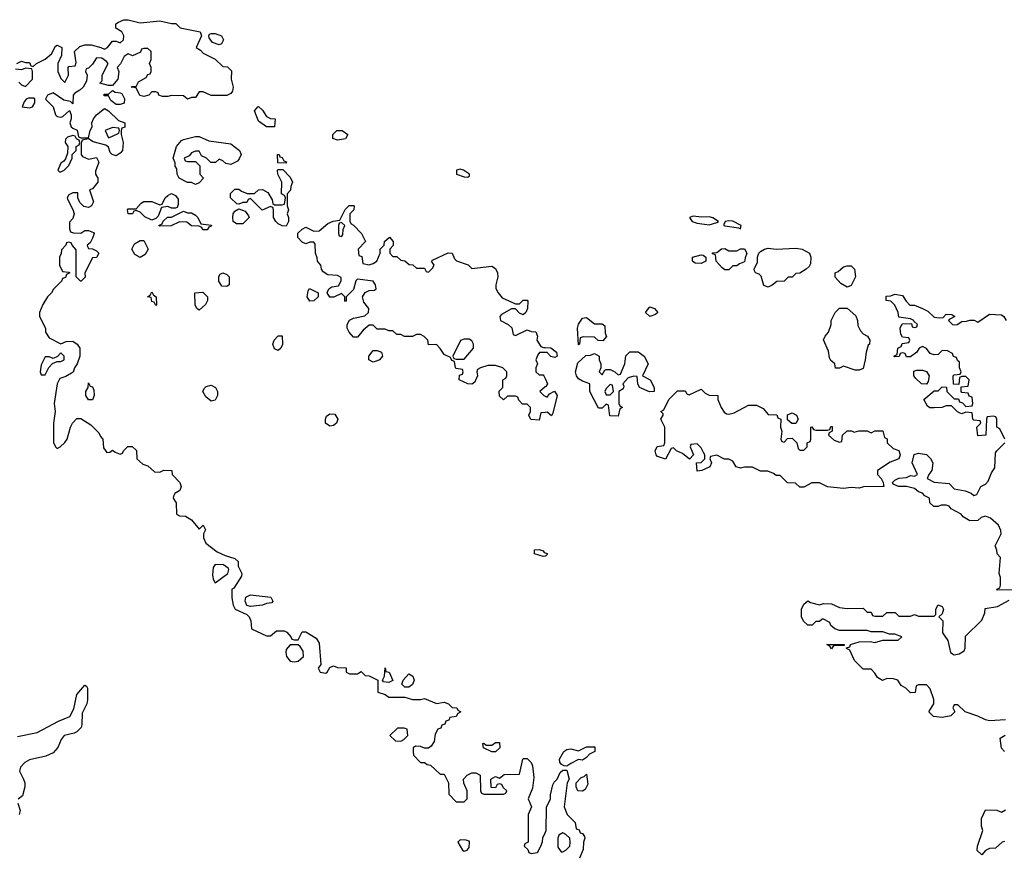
# Model space of a CAD drawing. Header units: inches. Extents: x 2601682 to 2755810, y 449311 to 584050.
# Tile 253 of 256: x 2657341 to 2662325, y 513999 to 518231. Entities that reach past the tile are written whole.
import ezdxf

# ---------------------------------------------------------------- set-up
doc = ezdxf.new("R2010")
doc.units = ezdxf.units.IN
doc.header["$MEASUREMENT"] = 0
doc.layers.add('C6551', color=7, linetype='Continuous')
doc.layers.add('C6561', color=7, linetype='Continuous')

msp = doc.modelspace()

# ---------------------------------------------------------------- linework, layer by layer
at = {"layer": 'C6551', "color": 2}
for points, elevation in [([(2657326, 518010), (2657350, 518022), (2657370, 518014), (2657390, 518014), (2657398, 517998), (2657410, 517994), (2657426, 518010), (2657470, 518032), (2657502, 518058), (2657522, 518098), (2657530, 518102), (2657554, 518090), (2657552, 518050), (2657534, 518010), (2657534, 517970), (2657550, 517934), (2657570, 517914), (2657588, 517950), (2657586, 517990), (2657590, 517994), (2657622, 517998), (2657626, 518014), (2657618, 518070), (2657644.7, 518095.3), (2657670, 518104.7), (2657703.6, 518103.6), (2657751.3, 518091.3), (2657770, 518082), (2657786, 518090), (2657810, 518122), (2657830, 518122), (2657850, 518114), (2657866, 518130), (2657868, 518150), (2657858, 518170), (2657828.4, 518188.4), (2657828, 518210), (2657840.4, 518219.6), (2657868.9, 518231.1), (2657890, 518231.3), (2657950, 518216), (2658050, 518226), (2658110, 518212), (2658131.6, 518211.6), (2658154, 518190), (2658254, 518170), (2658262, 518150), (2658234, 518090), (2658256.9, 518076.9), (2658270, 518062), (2658330, 518032), (2658370, 517994), (2658392.7, 517992.7), (2658412.7, 517972.7), (2658412, 517930), (2658422, 517890), (2658418, 517870), (2658410, 517858), (2658390, 517848), (2658310, 517848), (2658270, 517866), (2658250, 517866), (2658230, 517838), (2658210, 517838), (2658190, 517828.7), (2658170, 517846), (2658110, 517848), (2658090, 517842), (2658063.1, 517843.1), (2658046, 517850), (2658042, 517862), (2658030, 517866), (2658010, 517866), (2657994, 517850), (2657970, 517842), (2657948.4, 517848.4), (2657930, 517886), (2657906, 517890), (2657910, 517894), (2657930, 517894), (2657943.1, 517916.9), (2657980.4, 517939.6), (2657990, 517954), (2658002, 517958), (2658006, 517970), (2658006, 517990), (2657998, 518010), (2658006, 518030), (2658006, 518070), (2657990, 518086), (2657970, 518086), (2657958, 518082), (2657952.7, 518067.3), (2657911.6, 518048.4), (2657890, 518058), (2657870, 518046), (2657851.6, 518008.4), (2657834, 517990), (2657842, 517970), (2657838, 517930), (2657810, 517898), (2657790, 517898), (2657746, 517910), (2657758, 517922), (2657758, 517950), (2657788, 518010), (2657780.4, 518020.4), (2657756.4, 518036.4), (2657730, 518038), (2657710, 518006), (2657690, 517986), (2657678, 517982), (2657674, 517970), (2657682, 517950), (2657679.6, 517920.4), (2657662, 517890), (2657645.4, 517874.6), (2657619.6, 517860.4), (2657612, 517850), (2657610, 517806), (2657598, 517818), (2657564.7, 517824.7), (2657510, 517862), (2657482, 517850), (2657472, 517830), (2657511, 517791), (2657522, 517750), (2657530, 517742), (2657550, 517738), (2657559, 517741), (2657592.7, 517772.7), (2657602, 517750), (2657602, 517730), (2657594, 517710), (2657602, 517690), (2657610, 517682), (2657632.7, 517672.7), (2657638, 517638), (2657650, 517634), (2657690, 517634), (2657698, 517670), (2657708, 517690), (2657706, 517710), (2657715.3, 517730), (2657729.3, 517750.7), (2657770, 517782), (2657791.1, 517771.1), (2657841, 517721), (2657874, 517710), (2657872.7, 517687.3), (2657858, 517682), (2657854, 517670), (2657854, 517650), (2657864.7, 517610), (2657861, 517570), (2657850, 517555.3), (2657830, 517542), (2657808.9, 517548.9), (2657799, 517559), (2657790, 517586), (2657776.4, 517596.4), (2657713.6, 517613.6), (2657690, 517628), (2657658, 517622), (2657652.7, 517607.3), (2657652, 517550), (2657659.6, 517539.6), (2657690, 517526), (2657730, 517534), (2657742, 517510), (2657725.4, 517465.4), (2657724.7, 517450), (2657736, 517430), (2657736, 517410), (2657710, 517375.3), (2657694, 517370), (2657714, 517310), (2657704.7, 517290), (2657690, 517281.2), (2657666, 517286), (2657646, 517306), (2657635.3, 517330), (2657635.3, 517355.3), (2657610, 517355.3), (2657590, 517346), (2657582, 517330), (2657583.6, 517323.6), (2657610.8, 517270.8), (2657616, 517250), (2657610, 517226), (2657592.7, 517207.3), (2657592.7, 517172.7), (2657598, 517158), (2657612.7, 517152.7), (2657650, 517152), (2657670, 517164.7), (2657690, 517164.7), (2657714.8, 517154.8), (2657718, 517150), (2657710, 517126), (2657696.9, 517103.1), (2657682, 517090), (2657683.6, 517083.6), (2657690, 517074), (2657710, 517072), (2657730, 517062), (2657742, 517050), (2657730, 517028), (2657710, 517026), (2657671.3, 516950), (2657671.6, 516928.4), (2657651.6, 516908.4), (2657648.4, 516908.4), (2657626, 516930), (2657627.3, 517067.3), (2657606, 517090), (2657602, 517102), (2657590, 517106), (2657578, 517102), (2657574, 517090), (2657552.7, 517067.3), (2657551.6, 517048.4), (2657542, 517030), (2657542, 516990), (2657558, 516958), (2657590, 516954), (2657594, 516950), (2657578, 516942), (2657572.7, 516927.3), (2657558, 516922), (2657554, 516910), (2657511.6, 516868.4), (2657502, 516850), (2657482, 516830), (2657458, 516790), (2657442, 516750), (2657442, 516730), (2657471.6, 516671.6), (2657472, 516650), (2657490, 516622), (2657550, 516592), (2657576.4, 516603.6), (2657610, 516604.7), (2657632, 516590), (2657644.7, 516570), (2657644.7, 516530), (2657631.3, 516490), (2657618, 516470), (2657611, 516449), (2657574.4, 516425.6), (2657544, 516416), (2657531, 516390), (2657516, 516290), (2657521, 516250), (2657512, 516190), (2657512.7, 516092.7), (2657522, 516070), (2657530, 516062), (2657546, 516070), (2657570, 516092), (2657582, 516110), (2657598, 516170), (2657608, 516190), (2657630, 516214), (2657650, 516214), (2657701, 516181), (2657741, 516141), (2657750, 516122), (2657762, 516110), (2657764.7, 516064.7), (2657782, 516042), (2657796.4, 516043.6), (2657810, 516054), (2657823.6, 516043.6), (2657850, 516034), (2657862, 516038), (2657866, 516050), (2657888.4, 516071.6), (2657910, 516072), (2657931.6, 516051.6), (2657934, 516010), (2657963.6, 515983.6), (2657990, 515974), (2658023.6, 515943.6), (2658050, 515942), (2658070, 515952), (2658111.1, 515951.1), (2658112, 515930), (2658152, 515890), (2658158, 515870), (2658151.1, 515848.9), (2658125.4, 515834.6), (2658119.6, 515820.4), (2658118, 515810), (2658132.7, 515787.3), (2658134, 515730), (2658150, 515722), (2658179.6, 515719.6), (2658210, 515702), (2658250, 515654), (2658270, 515674), (2658282, 515650), (2658272, 515630), (2658271.3, 515610), (2658283.5, 515583.5), (2658339.8, 515539.8), (2658380.5, 515520.5), (2658430, 515506), (2658446, 515490), (2658446, 515466), (2658464.7, 515430), (2658463.6, 515416.4), (2658424.7, 515355.3), (2658414, 515350), (2658414, 515306), (2658422, 515270), (2658432, 515250), (2658490, 515222), (2658502, 515210), (2658511.3, 515190), (2658514, 515150), (2658590, 515114), (2658610, 515114), (2658640.4, 515139.6), (2658679.6, 515139.6), (2658692.7, 515132.7), (2658714, 515110), (2658718, 515098), (2658730, 515094), (2658750, 515094), (2658770, 515134), (2658790, 515134), (2658842, 515102), (2658856.8, 515076.8), (2658864.7, 514970), (2658852, 514950), (2658862, 514930), (2658890, 514924.7), (2658898, 514930), (2658910, 514954), (2658930, 514962), (2658950, 514954), (2658992.7, 514952.7), (2658994, 514930), (2659010, 514922), (2659050, 514922), (2659070, 514934), (2659090, 514914), (2659110, 514912), (2659154, 514890), (2659154, 514830), (2659190, 514818), (2659210, 514804.7), (2659290, 514804.7), (2659330, 514792), (2659370, 514792), (2659390, 514798), (2659450, 514772), (2659490, 514778), (2659510.9, 514770.9), (2659530, 514752), (2659554, 514750), (2659558, 514738), (2659574, 514730), (2659558, 514722), (2659550, 514706), (2659518, 514702), (2659512.7, 514687.3), (2659498, 514682), (2659492.7, 514667.3), (2659478, 514662), (2659472, 514648), (2659458, 514642), (2659443.6, 514616.4), (2659439.6, 514580.4), (2659423.6, 514556.4), (2659410, 514546), (2659390, 514546), (2659370, 514555.3), (2659343.6, 514556.4), (2659332.7, 514547.3), (2659332, 514530), (2659334, 514510), (2659370, 514474), (2659390, 514474), (2659403.6, 514463.6), (2659419.6, 514459.6), (2659470, 514414), (2659490, 514414), (2659512, 514370), (2659512.7, 514312.7), (2659550, 514274), (2659590, 514274), (2659606, 514290), (2659606, 514330), (2659588.4, 514368.4), (2659588, 514390), (2659606, 514410), (2659630, 514422), (2659650, 514422), (2659672, 514410), (2659674, 514330), (2659678, 514318), (2659690, 514314), (2659790, 514314), (2659802, 514318), (2659806, 514330), (2659787.3, 514347.3), (2659782, 514362), (2659770, 514366), (2659758, 514362), (2659750, 514346), (2659727.3, 514347.3), (2659726, 514390), (2659750, 514402), (2659770, 514394), (2659792.7, 514412.7), (2659870, 514414), (2659888, 514490), (2659890, 514494), (2659910, 514494), (2659930, 514474), (2659936.8, 514456.8), (2659942.8, 514397.2), (2659936.9, 514343.1), (2659914, 514290), (2659932, 514250), (2659914, 514210), (2659914, 514070), (2659898, 514062), (2659894, 514050), (2659912.7, 514032.7), (2659918, 514018), (2659930, 514014), (2659962, 514018), (2659978, 514050), (2659987.3, 514072.7), (2659988.4, 514091.6), (2660000, 514116.9)], 10), ([(2657336, 517916), (2657350, 517902), (2657370, 517894), (2657406, 517930), (2657406, 517970), (2657402, 517982), (2657370, 517986), (2657350, 517978), (2657320.4, 517980.4)], 10), ([(2660000, 516244.8), (2659978, 516242), (2659970, 516206), (2659928.9, 516208.9), (2659918, 516230), (2659926, 516250), (2659926, 516270), (2659910, 516286), (2659886, 516286), (2659867.3, 516307.3), (2659862, 516322), (2659850, 516326), (2659810, 516326), (2659790, 516308.7), (2659770, 516326), (2659768.4, 516351.6), (2659786, 516370), (2659786, 516410), (2659802, 516418), (2659806, 516430), (2659806, 516450), (2659786, 516470), (2659750, 516482), (2659710, 516482), (2659674, 516470), (2659658, 516462), (2659654, 516450), (2659658, 516430), (2659643.6, 516396.4), (2659630, 516388), (2659610, 516388.7), (2659566, 516410), (2659567.3, 516432.7), (2659582, 516438), (2659586, 516450), (2659582, 516462), (2659550, 516466), (2659546, 516470), (2659542, 516502), (2659528, 516508), (2659522, 516522), (2659490, 516538), (2659470, 516568), (2659450, 516588), (2659410, 516586), (2659406, 516610), (2659388.4, 516628.4), (2659370, 516638), (2659350, 516638), (2659328.4, 516628.4), (2659288.9, 516628.9), (2659270, 516638), (2659250, 516638), (2659230, 516658), (2659210, 516658), (2659190, 516666), (2659150, 516666), (2659130, 516686), (2659110, 516686), (2659079.6, 516660.4), (2659050, 516626), (2659030, 516626), (2659008, 516650), (2658998, 516670), (2658998, 516690), (2659010, 516712), (2659030, 516722), (2659087.3, 516732.7), (2659106, 516750), (2659108, 516770), (2659082.7, 516802.7), (2659075.3, 516830), (2659089.1, 516850.9), (2659110, 516861), (2659136.4, 516863.6), (2659146, 516870), (2659142, 516890), (2659130, 516908), (2659050, 516918), (2659042, 516910), (2659030, 516866), (2658994, 516830), (2658994, 516810), (2658990, 516806), (2658986, 516810), (2658986, 516830), (2658970, 516846), (2658931.6, 516828.4), (2658910, 516828), (2658898, 516850), (2658906, 516870), (2658920.4, 516879.6), (2658955.3, 516884.7), (2658968, 516910), (2658967.3, 516927.3), (2658950, 516938), (2658900.4, 516940.4), (2658876.4, 516956.4), (2658868, 516970), (2658866, 516990), (2658848, 517010), (2658847.3, 517027.3), (2658838, 517050), (2658836.4, 517096.4), (2658830, 517106), (2658810, 517106), (2658790, 517098), (2658770, 517106), (2658748, 517130), (2658748.7, 517151.3), (2658770, 517172), (2658790, 517182), (2658830, 517162), (2658856.4, 517163.6), (2658900.4, 517199.6), (2658928.4, 517211.6), (2658962, 517218), (2658988.9, 517271.1), (2659009.1, 517290.9), (2659030, 517292), (2659034, 517290), (2659032, 517270), (2659011.6, 517248.4), (2659011.3, 517210), (2659018, 517198), (2659030, 517191.3), (2659071.3, 517150), (2659092, 517110), (2659054, 517070), (2659058, 517038), (2659072.7, 517032.7), (2659078, 516998), (2659110, 516992), (2659130, 516998), (2659148, 517010), (2659166, 517050), (2659166, 517070), (2659186, 517090), (2659188, 517110), (2659212, 517132), (2659232, 517110), (2659231.6, 517088.4), (2659214, 517070), (2659214, 517050), (2659230, 517034), (2659250, 517034), (2659270, 517014), (2659290, 517012), (2659312.7, 516992.7), (2659331.6, 516991.6), (2659350, 516974), (2659390, 516974), (2659398, 516958), (2659410, 516954), (2659430, 516974), (2659438, 516990), (2659426, 517010), (2659430, 517014), (2659510, 517052), (2659530.7, 517050.7), (2659541, 517021), (2659551.1, 517011.1), (2659610.7, 516990.7), (2659630, 516972), (2659730, 516984.7), (2659750, 516972), (2659758.8, 516950), (2659760.7, 516930), (2659751.3, 516890), (2659751.6, 516871.6), (2659762, 516850), (2659783.5, 516823.5), (2659850, 516794), (2659870, 516794), (2659890, 516812), (2659910, 516812), (2659912.7, 516807.3), (2659912, 516770), (2659902, 516750), (2659890, 516738), (2659870, 516746), (2659850, 516768), (2659830, 516768), (2659779.6, 516740.4), (2659772, 516730), (2659774, 516710), (2659814, 516690), (2659832.7, 516672.7), (2659838, 516638), (2659850, 516634), (2659910, 516662), (2659930, 516654), (2659952.7, 516652.7), (2659962, 516630), (2659958, 516610), (2659978, 516578), (2659992.7, 516572.7), (2660000, 516572.5)], 10), ([(2660000, 516547.8), (2659972.7, 516547.3), (2659963.6, 516536.4), (2659954, 516510), (2659962, 516490), (2659954, 516470), (2659954, 516450), (2659970, 516434), (2659990, 516434), (2659994, 516430), (2660000, 516416.7)], 10), ([(2660000, 516373.2), (2659974, 516350), (2659994, 516330), (2660000, 516327)], 10), ([(2660000, 515517.6), (2659990, 515515.3), (2659946, 515530), (2659946, 515550), (2659970, 515550.7), (2659990, 515544.7), (2659996.3, 515536.3), (2660000, 515534.7)], 10), ([(2657330, 514604.7), (2657430, 514626), (2657537, 514683), (2657594.2, 514705.8), (2657615.5, 514744.5), (2657630, 514818), (2657670, 514864.7), (2657679.8, 514859.8), (2657684.7, 514850), (2657684, 514790), (2657680.7, 514770), (2657656.8, 514723.2), (2657656, 514664), (2657652, 514650), (2657630.9, 514629.1), (2657617.3, 514622.7), (2657566, 514610), (2657550.5, 514589.5), (2657533.4, 514550), (2657510, 514522.9), (2657473.6, 514506.4), (2657390, 514487), (2657366.3, 514473.7), (2657344.9, 514450), (2657340.7, 514430), (2657360.7, 514390), (2657366.8, 514370), (2657366.8, 514350), (2657355.3, 514304.7), (2657332.7, 514287.3)], 6), ([(2657332, 514268), (2657342.8, 514230), (2657339.1, 514210)], 6)]:
    msp.add_lwpolyline(points, dxfattribs=dict(at, elevation=elevation))
for points, elevation in [([(2658350, 518104), (2658316.4, 518116.4), (2658300.4, 518140.4), (2658298, 518150), (2658302, 518158), (2658310, 518162), (2658330, 518161), (2658362, 518150), (2658372, 518130), (2658362, 518110)], 10), ([(2657830, 517802), (2657803.1, 517823.1), (2657790, 517846), (2657770, 517846), (2657766, 517850), (2657770, 517854), (2657790, 517854), (2657810, 517874), (2657824.7, 517864.7), (2657850, 517862), (2657858, 517858), (2657871.1, 517831.1), (2657870, 517808.7), (2657850, 517802)], 10), ([(2657385.4, 517834.6), (2657374, 517830), (2657363.6, 517816.4), (2657354, 517790), (2657390, 517784.7), (2657406, 517790), (2657418, 517810), (2657418, 517830), (2657414, 517834)], 10), ([(2658630, 517688.7), (2658590, 517689.2), (2658550, 517718), (2658528.7, 517770), (2658546, 517790), (2658550, 517792), (2658570, 517774), (2658590, 517742), (2658610, 517732), (2658634, 517730)], 10), ([(2657610, 517646), (2657583.6, 517636.4), (2657572.7, 517627.3), (2657572, 517610), (2657584.7, 517590), (2657583.6, 517556.4), (2657572.7, 517527.3), (2657564.7, 517515.3), (2657550, 517506), (2657534, 517470), (2657542, 517462), (2657550, 517462), (2657566, 517470), (2657590, 517494), (2657606, 517530), (2657606, 517550), (2657626, 517570), (2657626, 517590), (2657642, 517598), (2657646, 517610), (2657642, 517622), (2657628, 517628), (2657622, 517642)], 10), ([(2657810, 517686), (2657774, 517670), (2657790, 517634), (2657810, 517642), (2657842, 517658), (2657846, 517670), (2657842, 517682)], 10), ([(2658950, 517622), (2658926, 517630), (2658926, 517650), (2658946, 517670), (2658974, 517670), (2659002, 517650), (2658990, 517628)], 10), ([(2658410, 517498), (2658384, 517504), (2658370, 517518), (2658350, 517526), (2658331.6, 517508.4), (2658308.4, 517508.4), (2658286, 517530), (2658262, 517542), (2658250, 517566), (2658230, 517566), (2658210, 517558), (2658198, 517542), (2658174, 517530), (2658178, 517518), (2658190, 517514), (2658230, 517514), (2658252.7, 517492.7), (2658252, 517450), (2658272, 517430), (2658250, 517406), (2658230, 517398), (2658210, 517408), (2658190, 517408), (2658148.9, 517428.9), (2658138, 517450), (2658136.4, 517476.4), (2658128, 517490), (2658127.3, 517507.3), (2658118, 517530), (2658134, 517590), (2658160.2, 517619.8), (2658170, 517626), (2658230, 517641), (2658250, 517640.7), (2658298.8, 517618.8), (2658410, 517602.8), (2658454, 517570), (2658462, 517550), (2658452.7, 517527.3), (2658443.6, 517516.4)], 10), ([(2658690, 517506), (2658647.3, 517507.3), (2658646, 517550), (2658654, 517550), (2658658, 517538), (2658670, 517534), (2658678, 517518), (2658691.6, 517511.6)], 10), ([(2658690, 517186), (2658670, 517188), (2658650, 517198), (2658638, 517210), (2658626, 517230), (2658626, 517270), (2658622, 517282), (2658610, 517286), (2658568, 517268), (2658510, 517326), (2658498, 517322), (2658490, 517306), (2658470, 517306), (2658450, 517298), (2658440.4, 517300.4), (2658408, 517330), (2658408.4, 517351.6), (2658430, 517374), (2658450, 517374), (2658463.6, 517363.6), (2658492.7, 517352.7), (2658510, 517352), (2658530, 517352), (2658549, 517371), (2658570, 517372), (2658596.9, 517356.9), (2658619.6, 517319.6), (2658622, 517302), (2658630, 517294), (2658670, 517294), (2658682, 517298), (2658686, 517330), (2658682, 517342), (2658666, 517350), (2658668, 517410), (2658648, 517450), (2658646, 517470), (2658650, 517474), (2658672.7, 517472.7), (2658710, 517434), (2658722, 517410), (2658712.7, 517387.3), (2658711.6, 517368.4), (2658694, 517350), (2658694, 517290), (2658702, 517270), (2658694, 517250), (2658702, 517230), (2658702, 517210)], 10), ([(2659570, 517476), (2659552, 517470), (2659552, 517450), (2659590, 517436), (2659610, 517434), (2659618, 517442), (2659618, 517450), (2659588, 517470)], 14), ([(2658110, 517278), (2658090, 517286), (2658058, 517282), (2658042, 517238), (2658030, 517226), (2658010, 517218), (2657974.6, 517234.6), (2657950, 517258), (2657930, 517266), (2657918, 517262), (2657911.6, 517248.4), (2657890, 517248.7), (2657886, 517270), (2657890, 517274), (2657930, 517274), (2657956.4, 517303.6), (2657970, 517311.3), (2658010, 517312), (2658050, 517294), (2658062, 517298), (2658078, 517330), (2658090, 517342), (2658110, 517351.3), (2658130, 517342), (2658143.6, 517323.6), (2658143.6, 517296.4), (2658138, 517282), (2658130, 517278)], 10), ([(2658190, 517254), (2658210, 517254), (2658230, 517242), (2658242, 517230), (2658258, 517198), (2658311.1, 517191.1), (2658310, 517186), (2658298, 517182), (2658290, 517168), (2658270, 517168), (2658262, 517182), (2658247.3, 517187.3), (2658210, 517188), (2658187.3, 517207.3), (2658150, 517208), (2658108.4, 517188.4), (2658050, 517186), (2658046, 517190), (2658062, 517198), (2658067.3, 517212.7), (2658088.4, 517231.6), (2658110, 517232), (2658170, 517262)], 10), ([(2658439, 517199), (2658422, 517210), (2658419, 517230), (2658422, 517250), (2658430, 517262), (2658450, 517274), (2658482, 517262), (2658499.6, 517239.6), (2658502, 517230), (2658470, 517199)], 10), ([(2658970, 517206), (2658958, 517202), (2658954, 517190), (2658954, 517150), (2658958, 517138), (2658970, 517134), (2658976.4, 517143.6), (2658978, 517170), (2658986, 517190)], 10), ([(2657950, 517028.7), (2657923.1, 517043.1), (2657908, 517070), (2657922, 517098), (2657950, 517114), (2657970, 517114), (2657992, 517070), (2657976.9, 517043.1)], 10), ([(2658390, 516882), (2658364, 516884), (2658348.9, 516908.9), (2658348.4, 516931.6), (2658356.4, 516943.6), (2658368.7, 516951.3), (2658390, 516942), (2658402, 516930), (2658402, 516890)], 10), ([(2658030, 516786), (2658022, 516802), (2658010, 516806), (2658006, 516826), (2657988, 516830), (2658002, 516838), (2658010, 516854), (2658018, 516838), (2658032, 516830), (2658034, 516790)], 10), ([(2658250, 516762), (2658238, 516770), (2658229.1, 516789.1), (2658228, 516850), (2658267.3, 516852.7), (2658292, 516830), (2658292, 516810), (2658282, 516790)], 10), ([(2658810, 516808), (2658795.3, 516830), (2658800.4, 516859.6), (2658808.4, 516871.6), (2658852, 516850), (2658852, 516830), (2658830, 516808.7)], 10), ([(2658650, 516558), (2658630, 516566), (2658622, 516590), (2658629.1, 516610.9), (2658650, 516632), (2658670, 516632), (2658671.1, 516588.9), (2658662, 516570)], 10), ([(2659615.3, 516615.3), (2659590, 516615.3), (2659571.6, 516608.4), (2659534, 516530), (2659538, 516518), (2659550, 516514), (2659590, 516514), (2659638, 516570), (2659638, 516590), (2659630, 516606)], 10), ([(2659130, 516499), (2659108.7, 516510), (2659109, 516530), (2659130, 516558), (2659150, 516558), (2659172, 516550), (2659178, 516530), (2659162, 516510), (2659150, 516505.2)], 10), ([(2657550, 516546), (2657532.7, 516527.3), (2657510, 516518), (2657490, 516526), (2657470, 516526), (2657450, 516486), (2657444.7, 516450), (2657450, 516434), (2657470, 516434), (2657488.4, 516471.6), (2657507.3, 516492.7), (2657530, 516502), (2657550, 516502), (2657566, 516510), (2657566, 516530)], 10), ([(2657710, 516308), (2657688.7, 516308.7), (2657675.3, 516330), (2657675.3, 516350), (2657688, 516370), (2657690, 516394), (2657698, 516378), (2657710, 516374), (2657716.9, 516356.9), (2657718, 516330)], 10), ([(2658310, 516302), (2658283.2, 516323.2), (2658268.7, 516350), (2658274.6, 516365.4), (2658284.7, 516375.3), (2658310, 516382), (2658332, 516370), (2658342, 516350), (2658342, 516330), (2658330, 516306)], 10), ([(2658910, 516175.3), (2658888, 516190), (2658888, 516210), (2658894.6, 516225.4), (2658910, 516238), (2658935.3, 516235.3), (2658951.1, 516211.1), (2658944.7, 516190), (2658930, 516179)], 10), ([(2658330, 515475.3), (2658319.8, 515460.2), (2658316.9, 515423.1), (2658320.7, 515400.7), (2658330, 515382), (2658395.3, 515430), (2658399, 515450), (2658396, 515456), (2658372.9, 515472.9)], 10), ([(2658510, 515262), (2658490, 515268), (2658482, 515290), (2658486, 515310), (2658510, 515322), (2658612, 515310), (2658622, 515290), (2658618, 515282), (2658590, 515278), (2658570, 515269.2)], 10), ([(2658750, 515068), (2658710, 515068), (2658690, 515046), (2658687.3, 515030), (2658691, 515010), (2658710, 514986), (2658730, 514982.8), (2658750, 514986), (2658777.2, 515010), (2658776, 515036), (2658760.4, 515060.4)], 10), ([(2659210, 514878), (2659182, 514882), (2659178, 514890), (2659188, 514910), (2659190, 514952), (2659194, 514934), (2659211.3, 514930), (2659230, 514888)], 10), ([(2659290, 514855.3), (2659275.3, 514870), (2659282, 514890), (2659310, 514922), (2659331, 514911), (2659338, 514890), (2659330, 514868.7), (2659310, 514855.3)], 10), ([(2659287.3, 514647.3), (2659252.7, 514647.3), (2659214, 514610), (2659243.6, 514583.6), (2659270, 514582), (2659286, 514590), (2659306, 514610), (2659302, 514642)], 10), ([(2659730, 514528), (2659688.4, 514548.4), (2659686, 514570), (2659690, 514572), (2659702, 514562), (2659730, 514562), (2659750, 514574), (2659770, 514574), (2659772, 514548), (2659750, 514528)], 10), ([(2659570, 514082), (2659558, 514070), (2659582, 514030), (2659590, 514024.7), (2659606, 514030), (2659616.4, 514043.6), (2659618, 514070), (2659615.3, 514075.3), (2659600.4, 514080.4)], 10)]:
    msp.add_lwpolyline(points, close=True, dxfattribs=dict(at, elevation=elevation))
at = {"layer": 'C6561', "color": 2}
for points, elevation in [([(2660750, 517237.2), (2660732, 517230), (2660744.7, 517210), (2660770, 517202), (2660830, 517194), (2660870, 517206), (2660878, 517210), (2660850, 517229), (2660830, 517234), (2660792.1, 517232.1)], 14), ([(2660930, 517214.5), (2660912, 517210), (2660904.7, 517195.3), (2660904.7, 517190), (2660910, 517188.4), (2660979.1, 517179.1), (2660990, 517174), (2660993.2, 517190), (2660950, 517211.8)], 14), ([(2660930, 517062), (2660970, 517062), (2660990, 517072), (2661010, 517072), (2661022, 517050), (2661012.7, 517027.3), (2661010, 517006), (2660983.6, 516996.4), (2660970, 516986), (2660950, 516986), (2660930, 516966), (2660910, 516966), (2660896.4, 516976.4), (2660866, 517010), (2660862, 517042), (2660847.3, 517047.3), (2660847.3, 517052.7), (2660870, 517054), (2660892.7, 517072.7), (2660910, 517074)], 10), ([(2661170, 517070.5), (2661270, 517075.5), (2661302, 517070), (2661338, 517050), (2661344.7, 517030), (2661343.6, 516996.4), (2661336.9, 516983.1), (2661322, 516970), (2661290, 516948.7), (2661270, 516948), (2661250, 516928), (2661230, 516928), (2661210, 516908), (2661172.7, 516907.3), (2661150, 516888), (2661130, 516878), (2661107.3, 516887.3), (2661094, 516934), (2661084, 516944), (2661066, 516950), (2661060.4, 516960.4), (2661058, 516970), (2661074.6, 517005.4), (2661075.3, 517030), (2661082, 517050), (2661090, 517058), (2661110, 517071), (2661130, 517076)], 10), ([(2660790, 516998), (2660760.4, 517000.4), (2660746, 517010), (2660746, 517030), (2660790, 517042), (2660799.6, 517039.6), (2660814, 517030), (2660814, 517010), (2660810, 517008)], 10), ([(2661530, 516878), (2661496.4, 516896.4), (2661468.4, 516928.4), (2661468, 516950), (2661483.1, 516956.9), (2661510, 516981), (2661530, 516986.8), (2661550, 516986), (2661566, 516970), (2661572, 516930), (2661550, 516886)], 10), ([(2660530, 516729), (2660509, 516750), (2660530, 516778), (2660554, 516770), (2660571.3, 516750), (2660559.6, 516740.4)], 10), ([(2661570, 516458), (2661510, 516478), (2661490, 516468), (2661470, 516468), (2661466, 516490), (2661447.3, 516507.3), (2661440.4, 516520.4), (2661434.6, 516554.6), (2661408.9, 516611.1), (2661418, 516630), (2661435.3, 516650), (2661448, 516690), (2661448, 516710), (2661468, 516750), (2661490, 516772), (2661530, 516772), (2661572.7, 516732.7), (2661582, 516710), (2661583.6, 516683.6), (2661596.9, 516656.9), (2661610, 516642), (2661632, 516630), (2661644.7, 516610), (2661642, 516590), (2661636, 516584), (2661624.7, 516550), (2661621, 516510), (2661610, 516466), (2661590, 516458)], 10), ([(2660250, 516692), (2660290, 516692), (2660302, 516682), (2660304.7, 516644.7), (2660311.3, 516628.7), (2660292.7, 516607.3), (2660268.4, 516608.4), (2660250, 516626), (2660192.7, 516627.3), (2660178, 516622), (2660174, 516590), (2660170, 516586), (2660165.1, 516670), (2660170, 516691.3), (2660190, 516721), (2660210, 516724.7)], 10), ([(2660528.4, 516348.4), (2660478, 516370), (2660468.9, 516388.9), (2660466, 516426), (2660450, 516428), (2660421, 516419), (2660394, 516390), (2660398, 516378), (2660395.3, 516364.7), (2660374, 516350), (2660374, 516290), (2660378, 516278), (2660392, 516270), (2660378, 516262), (2660370, 516226), (2660327.3, 516227.3), (2660322, 516282), (2660310, 516286), (2660290, 516266), (2660270, 516266), (2660226, 516350), (2660226, 516390), (2660190, 516402), (2660170, 516415.3), (2660159, 516430), (2660154, 516450), (2660165.2, 516494.8), (2660207.3, 516532.7), (2660230, 516534), (2660250, 516542), (2660274, 516530), (2660274, 516510), (2660282, 516490), (2660282, 516470), (2660274, 516450), (2660290, 516434), (2660302, 516458), (2660310, 516462), (2660330, 516462), (2660354, 516450), (2660370, 516434), (2660382, 516438), (2660404, 516490), (2660408.4, 516531.6), (2660428.4, 516551.6), (2660471.6, 516551.6), (2660502, 516530), (2660522, 516490), (2660494, 516430), (2660532, 516410), (2660552, 516370), (2660552, 516350)], 10), ([(2661930, 516388), (2661906, 516390), (2661876.4, 516416.4), (2661866, 516430), (2661867.3, 516452.7), (2661882, 516458), (2661910, 516458), (2661931.1, 516451.1), (2661944.7, 516430), (2661939.6, 516400.4)], 10), ([(2660330, 516386), (2660310, 516366), (2660302, 516350), (2660310, 516334), (2660330, 516334), (2660346, 516350), (2660342, 516382)], 10), ([(2660930, 516236), (2660957.2, 516242.8), (2661030, 516282), (2661070, 516282), (2661103.6, 516263.6), (2661130, 516234), (2661172.7, 516232.7), (2661178, 516218), (2661194, 516210), (2661192, 516170), (2661198, 516150), (2661194, 516110), (2661198, 516098), (2661210, 516094), (2661228, 516112), (2661250, 516114), (2661274, 516090), (2661282, 516062), (2661290, 516054), (2661310, 516054), (2661326, 516070), (2661326, 516090), (2661342, 516098), (2661346, 516110), (2661346, 516170), (2661350, 516172), (2661358, 516158), (2661370, 516154), (2661430, 516154), (2661442, 516158), (2661447.3, 516172.7), (2661452.7, 516172.7), (2661454, 516150), (2661438, 516142), (2661434, 516130), (2661463.6, 516103.6), (2661490, 516094), (2661502, 516098), (2661506, 516130), (2661528.4, 516151.6), (2661551.1, 516151.1), (2661564.7, 516144.7), (2661589, 516151), (2661630, 516151.3), (2661650, 516142), (2661670, 516152), (2661710, 516152), (2661718, 516118), (2661731.6, 516111.6), (2661732, 516090), (2661762, 516062), (2661791.1, 516051.1), (2661798, 516030), (2661791, 516009), (2661746.4, 515993.6), (2661682, 515950), (2661682, 515930), (2661702, 515910), (2661712, 515890), (2661714, 515870), (2661710, 515869), (2661611.1, 515868.9), (2661590, 515862), (2661550, 515864), (2661510, 515859), (2661430, 515868), (2661390, 515888), (2661350, 515888), (2661310, 515866), (2661290, 515866), (2661267.3, 515887.3), (2661228, 515888), (2661190, 515926), (2661170, 515926), (2661156.4, 515936.4), (2661127.3, 515947.3), (2661090, 515948), (2661050, 515968), (2661010, 515968), (2660990, 515962), (2660968, 515970), (2660950, 515998), (2660930, 516008), (2660908.4, 516008.4), (2660870, 516028), (2660838, 516022), (2660834, 516010), (2660842, 515990), (2660834, 515970), (2660794, 515950), (2660770, 515948), (2660766, 515990), (2660790, 515992), (2660808, 516010), (2660808, 516030), (2660802, 516042), (2660790, 516066), (2660770, 516086), (2660738, 516082), (2660734, 516070), (2660752, 516030), (2660732, 516008), (2660696.4, 516036.4), (2660666, 516050), (2660650, 516066), (2660638, 516062), (2660610, 516008.7), (2660570, 516022), (2660562, 516030), (2660558, 516050), (2660567.3, 516072.7), (2660602, 516078), (2660606, 516090), (2660606, 516170), (2660586, 516210), (2660598, 516230), (2660598, 516238), (2660586, 516250), (2660602, 516258), (2660626, 516310), (2660670, 516354), (2660710, 516354), (2660718, 516338), (2660730, 516334), (2660790, 516362), (2660810, 516342), (2660830, 516332), (2660874, 516330), (2660874, 516310), (2660891.3, 516270), (2660906, 516246), (2660918, 516238)], 10), ([(2661270, 516188), (2661248.4, 516188.4), (2661227.3, 516207.3), (2661227.3, 516232.7), (2661250, 516242), (2661272, 516230), (2661282, 516210)], 10), ([(2661450, 515048), (2661442, 515062), (2661426, 515070), (2661514, 515070), (2661514, 515066), (2661470, 515066), (2661458, 515062)], 10), ([(2660190, 514486), (2660170, 514488), (2660130, 514468.7), (2660110, 514455.3), (2660096.4, 514456.4), (2660083.1, 514463.1), (2660074.6, 514474.6), (2660073.2, 514490), (2660095.3, 514530), (2660110, 514538.8), (2660130, 514542.8), (2660170, 514532), (2660210, 514552), (2660252.7, 514552.7), (2660252, 514530), (2660224.7, 514515.3), (2660210, 514498)], 10), ([(2660190, 514328), (2660166, 514330), (2660158, 514350), (2660158, 514370), (2660183.1, 514396.9), (2660198, 514402), (2660210, 514414), (2660216.9, 514363.1), (2660203.6, 514336.4)], 10), ([(2660090, 514118), (2660070, 514106), (2660064.7, 514090), (2660065.4, 514045.4), (2660082, 514022), (2660090, 514022), (2660106, 514030), (2660126, 514050), (2660128, 514070), (2660126, 514090), (2660106, 514110)], 10)]:
    msp.add_lwpolyline(points, close=True, dxfattribs=dict(at, elevation=elevation))
at = {"layer": 'C6561', "color": 2, "elevation": 10}
for points in [[(2662328, 516110), (2662302, 516162), (2662286, 516170), (2662286, 516210), (2662282, 516222), (2662270, 516226), (2662238, 516222), (2662234, 516210), (2662231.3, 516128.7), (2662190, 516126), (2662186, 516170), (2662206, 516190), (2662202, 516202), (2662170, 516206), (2662166, 516210), (2662162, 516242), (2662130, 516246), (2662110, 516238), (2662100.4, 516240.4), (2662087.3, 516247.3), (2662058, 516278), (2662030, 516278), (2662008.9, 516268.9), (2661970, 516268), (2661948.4, 516268.4), (2661936.4, 516276.4), (2661918, 516310), (2661970, 516354), (2661990, 516354), (2662010, 516374), (2662032.7, 516372.7), (2662034, 516350), (2662070, 516314), (2662092.7, 516312.7), (2662098, 516298), (2662112.7, 516292.7), (2662130, 516274), (2662162, 516278), (2662166, 516290), (2662162, 516322), (2662147.3, 516327.3), (2662142, 516342), (2662110, 516346), (2662106, 516350), (2662106, 516374), (2662142, 516378), (2662146, 516410), (2662130, 516426), (2662110, 516426), (2662098, 516422), (2662094, 516386), (2662067.3, 516387.3), (2662066, 516430), (2662070, 516434), (2662102, 516438), (2662106, 516450), (2662098, 516470), (2662098, 516498), (2662087.3, 516507.3), (2662082, 516522), (2662067.3, 516527.3), (2662062, 516542), (2662036.4, 516556.4), (2662010, 516558), (2661990, 516538), (2661970, 516535.3), (2661950, 516542), (2661930, 516568), (2661910, 516578), (2661894, 516570), (2661882, 516550), (2661850, 516526), (2661830, 516526), (2661822, 516542), (2661810, 516546), (2661798, 516542), (2661792, 516528), (2661770, 516526), (2661766, 516530), (2661782, 516538), (2661786, 516570), (2661802, 516578), (2661807.3, 516592.7), (2661842, 516598), (2661846, 516610), (2661842, 516622), (2661810, 516626), (2661800.4, 516640.4), (2661798, 516670), (2661807.3, 516692.7), (2661854, 516694), (2661858, 516678), (2661870, 516674), (2661882, 516678), (2661886, 516690), (2661866, 516706), (2661866, 516710), (2661850, 516718), (2661790, 516726), (2661788, 516750), (2661770, 516788), (2661750, 516808), (2661726, 516810), (2661727.3, 516832.7), (2661750, 516834), (2661770, 516842), (2661810, 516836), (2661827.1, 516807.1), (2661847.1, 516787.1), (2661870, 516786.8), (2661910, 516770.8), (2661936.7, 516756.7), (2661970, 516727.3), (2661997.2, 516722.8), (2662014.6, 516725.4), (2662030, 516742), (2662059.6, 516739.6), (2662074, 516730), (2662044.7, 516715.3), (2662042, 516710), (2662062, 516690), (2662070, 516687.7), (2662086, 516690), (2662110, 516704.7), (2662134, 516706), (2662150, 516712), (2662171.6, 516711.6), (2662190, 516702), (2662250, 516741), (2662310, 516738), (2662322, 516730), (2662334, 516710)], [(2660000, 516572.5), (2660030, 516572), (2660058, 516550), (2660062, 516530), (2660050, 516522), (2660030, 516528), (2660010, 516548), (2660000, 516547.8)], [(2660000, 516416.7), (2660012, 516390), (2660003.6, 516376.4), (2660000, 516373.2)], [(2660000, 516327), (2660010, 516322), (2660022, 516338), (2660048.7, 516351.3), (2660060.7, 516330), (2660039.6, 516240.4), (2660032.7, 516227.3), (2660010, 516246), (2660000, 516244.8)], [(2662372.7, 515347.3), (2662290, 515346), (2662286, 515350), (2662302, 515358), (2662306, 515370), (2662306, 515410), (2662298, 515430), (2662306, 515510), (2662288, 515530), (2662287.3, 515547.3), (2662278, 515570), (2662308, 515630), (2662307.3, 515647.3), (2662294.6, 515674.6), (2662255.3, 515710), (2662230, 515719), (2662207.1, 515712.9), (2662190, 515698), (2662150, 515695.3), (2662116.4, 515716.4), (2662106, 515730), (2662056.4, 515756.4), (2662046, 515770), (2662030, 515775.3), (2662004.7, 515775.3), (2661990, 515768), (2661968.4, 515768.4), (2661947.3, 515787.3), (2661946, 515810), (2661922, 515822), (2661910, 515835.3), (2661890, 515842), (2661870, 515859), (2661830, 515869.2), (2661789.1, 515869.1), (2661762, 515882), (2661758, 515890), (2661770, 515902), (2661790, 515911.3), (2661830, 515916), (2661850, 515924.7), (2661870, 515922), (2661886, 515930), (2661858, 515990), (2661868.4, 516031.6), (2661890, 516038), (2661930.9, 516030.9), (2661951.1, 516011.1), (2661962, 515990), (2661958, 515950), (2661942, 515930), (2661934, 515910), (2661970, 515891.3), (2662044.7, 515884.7), (2662070, 515858), (2662127.3, 515847.3), (2662156, 515836), (2662170, 515824.7), (2662186, 515830), (2662206, 515870), (2662230, 515882), (2662243.1, 515896.9), (2662260.4, 515939.6), (2662276.4, 515963.6), (2662280.4, 516039.6), (2662286, 516050), (2662328, 516090)], [(2660000, 515534.7), (2660010.2, 515530.2), (2660010, 515526), (2660002, 515518), (2660000, 515517.6)], [(2662330, 514688.7), (2662250, 514684), (2662230, 514689), (2662190, 514708.7), (2662126, 514730), (2662090, 514766), (2662070, 514766), (2662064.7, 514750), (2662074, 514730), (2662054, 514710), (2662010, 514701.2), (2661967, 514707), (2661942, 514730), (2661968.7, 514770), (2661968.4, 514791.6), (2661950, 514846), (2661930, 514866), (2661890, 514866), (2661878, 514862), (2661872.7, 514827.3), (2661850, 514826), (2661826, 514850), (2661803.1, 514863.1), (2661786, 514890), (2661763.6, 514896.4), (2661730, 514898), (2661708.4, 514888.4), (2661683.1, 514903.1), (2661670, 514926), (2661650, 514946), (2661610, 514946), (2661566, 514990), (2661542, 515042), (2661526, 515050), (2661526, 515054), (2661542, 515058), (2661546, 515070), (2661590, 515084.7), (2661645.4, 515085.4), (2661670, 515081), (2661710, 515092), (2661787.3, 515092.7), (2661806, 515110), (2661770, 515122), (2661743.1, 515123.1), (2661710, 515135.3), (2661650, 515135.3), (2661630, 515142), (2661490, 515142), (2661466, 515150), (2661447.3, 515167.3), (2661442, 515182), (2661410, 515198), (2661402, 515198), (2661390, 515186), (2661370, 515186), (2661351.6, 515168.4), (2661330, 515168), (2661308.9, 515188.9), (2661298, 515210), (2661298, 515250), (2661310, 515274), (2661330, 515291.3), (2661343.6, 515283.6), (2661390, 515272), (2661410, 515278), (2661450, 515276), (2661490, 515258), (2661530, 515252), (2661610, 515254), (2661630, 515234), (2661650, 515234), (2661658, 515218), (2661670, 515214), (2661710, 515214), (2661730, 515232), (2661771.6, 515231.6), (2661790, 515214), (2661850, 515214), (2661870, 515222), (2661890, 515214), (2661970, 515214), (2661978, 515222), (2661978, 515250), (2661990, 515271.3), (2662010, 515262), (2662016, 515250), (2662010, 515226), (2661994, 515210), (2662014, 515190), (2662012, 515130), (2662038, 515090), (2662052, 515030), (2662070, 515018), (2662096.4, 515023.6), (2662122, 515038), (2662127.3, 515052.7), (2662128, 515112), (2662210, 515194), (2662226, 515230), (2662227.3, 515252.7), (2662290, 515262), (2662350, 515294)], [(2662326, 514530), (2662310, 514546), (2662304, 514596), (2662328.9, 514611.1)], [(2660000, 514116.9), (2660006, 514130), (2660007.3, 514247.3), (2660028, 514290), (2660028, 514310), (2660040.2, 514359.8), (2660046, 514374), (2660062, 514390), (2660076.4, 514423.6), (2660090, 514434), (2660110, 514434), (2660122, 514390), (2660112, 514370), (2660096, 514250), (2660112, 514210), (2660152, 514170), (2660158, 514138), (2660172.7, 514132.7), (2660178, 514118), (2660190, 514114), (2660199.6, 514099.6), (2660202, 514090), (2660194, 514070), (2660192.7, 514032.7), (2660174, 513990)], [(2662326, 514074), (2662314, 514070), (2662279.6, 514040.4), (2662250, 514038), (2662230, 514028), (2662210, 514006), (2662188, 514028), (2662188.7, 514050), (2662215.3, 514130), (2662208.4, 514151.6), (2662208.7, 514190), (2662230, 514234), (2662287.3, 514232.7), (2662310, 514222), (2662330, 514234)]]:
    msp.add_lwpolyline(points, dxfattribs=at)

doc.saveas('drawing.dxf')
